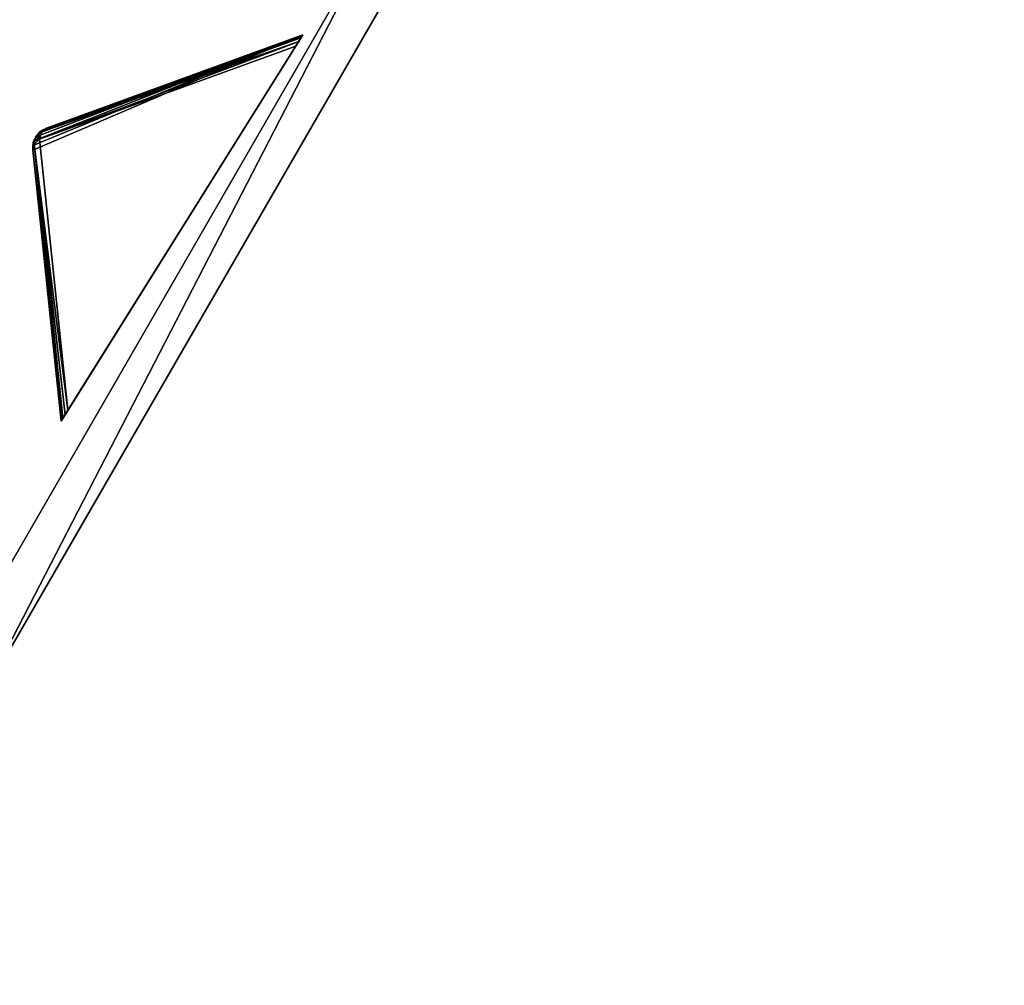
# Model space of a CAD drawing. Extents: x 0 to 712, y 0 to 712.
# Tile 150 of 256: x 123 to 169, y 454 to 500. Entities that reach past the tile are written whole.
import ezdxf

# ---------------------------------------------------------------- set-up
doc = ezdxf.new("R2010")
doc.units = 0
doc.header["$LTSCALE"] = 25.4
doc.layers.get('0').update_dxf_attribs({"color": 13, "linetype": 'CONTINUOUS'})

# ---------------------------------------------------------------- blocks, each defined once
blk = doc.blocks.new('GRUPUJ_12')
at = {"color": 0}
mesh = blk.add_polyface(dxfattribs=at)
corners = [(0, 334.731, 403.847), (1.997, 334.841, 403.847), (1.462, 391.844, 403.847), (7.718, 278.124, 403.847), (9.671, 278.553, 403.847), (24.417, 223.488, 403.847), (26.276, 224.224, 403.847), (49.663, 172.237, 403.847), (51.38, 173.263, 403.847), (82.804, 125.7, 403.847), (84.334, 126.988, 403.847), (122.98, 85.082, 403.847), (124.285, 86.599, 403.847), (145.389, 67.329, 403.847), (146.566, 68.945, 403.847), (169.152, 51.435, 403.847), (170.196, 53.141, 403.847), (220.124, 25.63, 403.847), (220.881, 27.482, 403.847), (274.575, 8.336, 403.847), (275.025, 10.285, 403.847), (331.094, 0, 403.847), (331.226, 1.996, 403.847), (388.22, 0.838, 403.847), (388.029, 2.829, 403.847), (443.963, 12.764, 403.847), (444.47, 10.83, 403.847), (497.579, 31.543, 403.847), (498.39, 29.714, 403.847), (547.489, 58.679, 403.847), (548.582, 57.004, 403.847), (592.399, 93.469, 403.847), (593.747, 91.992, 403.847), (631.147, 135.014, 403.847), (632.714, 133.772, 403.847), (662.728, 182.235, 403.847), (664.475, 181.261, 403.847), (686.326, 233.912, 403.847), (688.207, 233.23, 403.847), (701.329, 288.704, 403.847), (703.294, 288.333, 403.847), (707.348, 345.194, 403.847), (709.348, 345.143, 403.847), (3.451, 391.632, 403.847), (12.067, 447.982, 403.847), (13.996, 447.454, 403.847), (31.54, 501.693, 403.847), (33.36, 500.862, 403.847), (59.377, 551.584, 403.847), (61.039, 550.472, 403.847), (94.856, 596.363, 403.847), (96.318, 594.999, 403.847), (137.059, 634.872, 403.847), (138.283, 633.291, 403.847), (184.892, 666.112, 403.847), (185.847, 664.355, 403.847), (237.117, 689.274, 403.847), (237.778, 687.387, 403.847), (292.382, 703.759, 403.847), (292.732, 701.79, 403.847), (349.254, 709.192, 403.847), (349.284, 707.192, 403.847), (406.262, 705.431, 403.847), (405.97, 703.452, 403.847), (461.322, 690.668, 403.847), (461.927, 692.574, 403.847), (513.907, 669.17, 403.847), (514.81, 670.954, 403.847), (562.362, 639.515, 403.847), (563.54, 641.131, 403.847), (605.432, 602.471, 403.847), (606.854, 603.878, 403.847), (642.003, 558.999, 403.847), (643.632, 560.159, 403.847), (671.127, 510.222, 403.847), (672.921, 511.106, 403.847), (692.049, 457.406, 403.847), (693.962, 457.991, 403.847), (704.228, 401.918, 403.847), (706.21, 402.188, 403.847)]
mesh.append_faces([[corners[k] for k in face] for face in [(0, 1, 2), (1, 3, 4), (4, 5, 6), (6, 7, 8), (8, 9, 10), (10, 11, 12), (12, 13, 14), (14, 15, 16), (16, 17, 18), (18, 19, 20), (20, 21, 22), (22, 23, 24), (24, 23, 25), (25, 26, 27), (27, 28, 29), (29, 30, 31), (31, 32, 33), (33, 34, 35), (35, 36, 37), (37, 38, 39), (39, 40, 41), (2, 43, 44), (43, 2, 1), (44, 45, 46), (46, 47, 48), (48, 49, 50), (50, 51, 52), (52, 53, 54), (54, 55, 56), (56, 57, 58), (58, 59, 60), (60, 61, 62), (62, 64, 65), (65, 66, 67), (67, 68, 69), (69, 70, 71), (71, 72, 73), (73, 74, 75), (75, 76, 77), (77, 78, 79), (79, 41, 42)]], dxfattribs={"vtx0": -1, "vtx1": -1, "color": 0})
mesh.append_faces([[corners[k] for k in face] for face in [(1, 0, 3), (4, 3, 5), (6, 5, 7), (8, 7, 9), (10, 9, 11), (12, 11, 13), (14, 13, 15), (16, 15, 17), (18, 17, 19), (20, 19, 21), (22, 21, 23), (25, 23, 26), (27, 26, 28), (29, 28, 30), (31, 30, 32), (33, 32, 34), (35, 34, 36), (37, 36, 38), (39, 38, 40), (41, 40, 42), (44, 43, 45), (46, 45, 47), (48, 47, 49), (50, 49, 51), (52, 51, 53), (54, 53, 55), (56, 55, 57), (58, 57, 59), (60, 59, 61), (62, 61, 63), (62, 63, 64), (65, 64, 66), (67, 66, 68), (69, 68, 70), (71, 70, 72), (73, 72, 74), (75, 74, 76), (77, 76, 78), (79, 78, 41)]], dxfattribs={"vtx0": -1, "vtx2": -1, "color": 0})
mesh = blk.add_polyface(dxfattribs=at)
corners = [(1.462, 391.844, 383.847), (3.451, 391.632, 383.847), (1.997, 334.841, 383.847), (12.067, 447.982, 383.847), (13.996, 447.454, 383.847), (31.54, 501.693, 383.847), (33.36, 500.862, 383.847), (59.377, 551.584, 383.847), (61.039, 550.472, 383.847), (94.856, 596.363, 383.847), (96.318, 594.999, 383.847), (137.059, 634.872, 383.847), (138.283, 633.291, 383.847), (184.892, 666.112, 383.847), (185.847, 664.355, 383.847), (237.117, 689.274, 383.847), (237.778, 687.387, 383.847), (292.382, 703.759, 383.847), (292.732, 701.79, 383.847), (349.254, 709.192, 383.847), (349.284, 707.192, 383.847), (406.262, 705.431, 383.847), (405.97, 703.452, 383.847), (461.322, 690.668, 383.847), (461.927, 692.574, 383.847), (513.907, 669.17, 383.847), (514.81, 670.954, 383.847), (562.362, 639.515, 383.847), (563.54, 641.131, 383.847), (605.432, 602.471, 383.847), (606.854, 603.878, 383.847), (642.003, 558.999, 383.847), (643.632, 560.159, 383.847), (671.127, 510.222, 383.847), (672.921, 511.106, 383.847), (692.049, 457.406, 383.847), (693.962, 457.991, 383.847), (704.228, 401.918, 383.847), (706.21, 402.188, 383.847), (707.348, 345.194, 383.847), (709.348, 345.143, 383.847), (0, 334.731, 383.847), (7.718, 278.124, 383.847), (9.671, 278.553, 383.847), (24.417, 223.488, 383.847), (26.276, 224.224, 383.847), (49.663, 172.237, 383.847), (51.38, 173.263, 383.847), (82.804, 125.7, 383.847), (84.334, 126.988, 383.847), (122.98, 85.082, 383.847), (124.285, 86.599, 383.847), (145.389, 67.329, 383.847), (146.566, 68.945, 383.847), (169.152, 51.435, 383.847), (170.196, 53.141, 383.847), (220.124, 25.63, 383.847), (220.881, 27.482, 383.847), (274.575, 8.336, 383.847), (275.025, 10.285, 383.847), (331.094, 0, 383.847), (331.226, 1.996, 383.847), (388.22, 0.838, 383.847), (388.029, 2.829, 383.847), (443.963, 12.764, 383.847), (444.47, 10.83, 383.847), (497.579, 31.543, 383.847), (498.39, 29.714, 383.847), (547.489, 58.679, 383.847), (548.582, 57.004, 383.847), (592.399, 93.469, 383.847), (593.747, 91.992, 383.847), (631.147, 135.014, 383.847), (632.714, 133.772, 383.847), (662.728, 182.235, 383.847), (664.475, 181.261, 383.847), (686.326, 233.912, 383.847), (688.207, 233.23, 383.847), (701.329, 288.704, 383.847), (703.294, 288.333, 383.847)]
mesh.append_faces([[corners[k] for k in face] for face in [(1, 3, 4), (4, 5, 6), (6, 7, 8), (8, 9, 10), (10, 11, 12), (12, 13, 14), (14, 15, 16), (16, 17, 18), (18, 19, 20), (20, 21, 22), (22, 21, 23), (23, 24, 25), (25, 26, 27), (27, 28, 29), (29, 30, 31), (31, 32, 33), (33, 34, 35), (35, 36, 37), (37, 38, 39), (41, 2, 42), (42, 43, 44), (44, 45, 46), (46, 47, 48), (48, 49, 50), (50, 51, 52), (52, 53, 54), (54, 55, 56), (56, 57, 58), (58, 59, 60), (60, 61, 62), (62, 64, 65), (65, 66, 67), (67, 68, 69), (69, 70, 71), (71, 72, 73), (73, 74, 75), (75, 76, 77), (77, 78, 79), (79, 39, 40)]], dxfattribs={"vtx0": -1, "vtx1": -1, "color": 0})
mesh.append_faces([[corners[k] for k in face] for face in [(0, 1, 2), (1, 0, 3), (4, 3, 5), (6, 5, 7), (8, 7, 9), (10, 9, 11), (12, 11, 13), (14, 13, 15), (16, 15, 17), (18, 17, 19), (20, 19, 21), (23, 21, 24), (25, 24, 26), (27, 26, 28), (29, 28, 30), (31, 30, 32), (33, 32, 34), (35, 34, 36), (37, 36, 38), (39, 38, 40), (2, 41, 0), (42, 2, 43), (44, 43, 45), (46, 45, 47), (48, 47, 49), (50, 49, 51), (52, 51, 53), (54, 53, 55), (56, 55, 57), (58, 57, 59), (60, 59, 61), (62, 61, 63), (62, 63, 64), (65, 64, 66), (67, 66, 68), (69, 68, 70), (71, 70, 72), (73, 72, 74), (75, 74, 76), (77, 76, 78), (79, 78, 39)]], dxfattribs={"vtx0": -1, "vtx2": -1, "color": 0})
mesh = blk.add_polyface(dxfattribs=at)
corners = [(13.987, 284.721, 390.847), (9.244, 340.318, 390.847), (7.246, 340.238, 390.847), (15.946, 285.121, 390.847), (29.546, 231.005, 390.847), (31.416, 231.714, 390.847), (53.52, 180.48, 390.847), (55.252, 181.48, 390.847), (85.289, 134.455, 390.847), (86.838, 135.72, 390.847), (124.029, 94.122, 390.847), (125.355, 95.62, 390.847), (168.737, 60.526, 390.847), (169.806, 62.217, 390.847), (218.256, 34.537, 390.847), (219.04, 36.377, 390.847), (271.302, 16.828, 390.847), (271.781, 18.77, 390.847), (326.502, 7.857, 390.847), (326.663, 9.85, 390.847), (354.464, 6.73, 390.847), (354.464, 8.73, 390.847), (382.426, 7.857, 390.847), (382.265, 9.85, 390.847), (437.148, 18.77, 390.847), (437.626, 16.828, 390.847), (489.889, 36.377, 390.847), (490.672, 34.537, 390.847), (539.122, 62.217, 390.847), (540.191, 60.526, 390.847), (583.573, 95.62, 390.847), (584.899, 94.122, 390.847), (622.09, 135.72, 390.847), (623.639, 134.455, 390.847), (653.676, 181.48, 390.847), (655.408, 180.48, 390.847), (677.512, 231.714, 390.847), (679.382, 231.005, 390.847), (692.982, 285.121, 390.847), (694.941, 284.721, 390.847), (699.684, 340.318, 390.847), (701.682, 340.238, 390.847), (9.498, 396.116, 390.847), (11.483, 395.875, 390.847), (20.684, 450.911, 390.847), (22.605, 450.354, 390.847), (40.515, 503.201, 390.847), (42.322, 502.343, 390.847), (68.477, 551.632, 390.847), (70.123, 550.496, 390.847), (103.846, 594.952, 390.847), (105.289, 593.566, 390.847), (145.706, 632.036, 390.847), (146.908, 630.437, 390.847), (192.973, 661.926, 390.847), (193.902, 660.155, 390.847), (244.422, 683.846, 390.847), (245.055, 681.949, 390.847), (298.721, 697.23, 390.847), (299.042, 695.256, 390.847), (354.464, 701.73, 390.847), (354.464, 699.73, 390.847), (409.886, 695.256, 390.847), (410.207, 697.23, 390.847), (463.873, 681.949, 390.847), (464.506, 683.846, 390.847), (515.026, 660.155, 390.847), (515.955, 661.926, 390.847), (562.021, 630.437, 390.847), (563.222, 632.036, 390.847), (603.64, 593.566, 390.847), (605.082, 594.952, 390.847), (638.805, 550.496, 390.847), (640.451, 551.632, 390.847), (666.606, 502.343, 390.847), (668.413, 503.201, 390.847), (686.323, 450.354, 390.847), (688.244, 450.911, 390.847), (697.445, 395.875, 390.847), (699.43, 396.116, 390.847)]
mesh.append_faces([[corners[k] for k in face] for face in [(0, 1, 2), (1, 0, 3), (3, 4, 5), (5, 6, 7), (7, 8, 9), (9, 10, 11), (11, 12, 13), (13, 14, 15), (15, 16, 17), (17, 18, 19), (19, 20, 21), (21, 22, 23), (23, 22, 24), (24, 25, 26), (26, 27, 28), (28, 29, 30), (30, 31, 32), (32, 33, 34), (34, 35, 36), (36, 37, 38), (38, 39, 40), (42, 43, 44), (44, 45, 46), (46, 47, 48), (48, 49, 50), (50, 51, 52), (52, 53, 54), (54, 55, 56), (56, 57, 58), (58, 59, 60), (60, 62, 63), (63, 64, 65), (65, 66, 67), (67, 68, 69), (69, 70, 71), (71, 72, 73), (73, 74, 75), (75, 76, 77), (77, 78, 79), (79, 40, 41)]], dxfattribs={"vtx0": -1, "vtx1": -1, "color": 0})
mesh.append_faces([[corners[k] for k in face] for face in [(3, 0, 4), (5, 4, 6), (7, 6, 8), (9, 8, 10), (11, 10, 12), (13, 12, 14), (15, 14, 16), (17, 16, 18), (19, 18, 20), (21, 20, 22), (24, 22, 25), (26, 25, 27), (28, 27, 29), (30, 29, 31), (32, 31, 33), (34, 33, 35), (36, 35, 37), (38, 37, 39), (40, 39, 41), (1, 42, 2), (42, 1, 43), (44, 43, 45), (46, 45, 47), (48, 47, 49), (50, 49, 51), (52, 51, 53), (54, 53, 55), (56, 55, 57), (58, 57, 59), (60, 59, 61), (60, 61, 62), (63, 62, 64), (65, 64, 66), (67, 66, 68), (69, 68, 70), (71, 70, 72), (73, 72, 74), (75, 74, 76), (77, 76, 78), (79, 78, 40)]], dxfattribs={"vtx0": -1, "vtx2": -1, "color": 0})
mesh = blk.add_polyface(dxfattribs=at)
corners = [(9.498, 396.116, 383.847), (9.244, 340.318, 383.847), (7.246, 340.238, 383.847), (11.483, 395.875, 383.847), (20.684, 450.911, 383.847), (22.605, 450.354, 383.847), (40.515, 503.201, 383.847), (42.322, 502.343, 383.847), (68.477, 551.632, 383.847), (70.123, 550.496, 383.847), (103.846, 594.952, 383.847), (105.289, 593.566, 383.847), (145.706, 632.036, 383.847), (146.908, 630.437, 383.847), (192.973, 661.926, 383.847), (193.902, 660.155, 383.847), (244.422, 683.846, 383.847), (245.055, 681.949, 383.847), (298.721, 697.23, 383.847), (299.042, 695.256, 383.847), (354.464, 701.73, 383.847), (354.464, 699.73, 383.847), (410.207, 697.23, 383.847), (409.886, 695.256, 383.847), (463.873, 681.949, 383.847), (464.506, 683.846, 383.847), (515.026, 660.155, 383.847), (515.955, 661.926, 383.847), (562.021, 630.437, 383.847), (563.222, 632.036, 383.847), (603.64, 593.566, 383.847), (605.082, 594.952, 383.847), (638.805, 550.496, 383.847), (640.451, 551.632, 383.847), (666.606, 502.343, 383.847), (668.413, 503.201, 383.847), (686.323, 450.354, 383.847), (688.244, 450.911, 383.847), (697.445, 395.875, 383.847), (699.43, 396.116, 383.847), (699.684, 340.318, 383.847), (701.682, 340.238, 383.847), (13.987, 284.721, 383.847), (15.946, 285.121, 383.847), (29.546, 231.005, 383.847), (31.416, 231.714, 383.847), (53.52, 180.48, 383.847), (55.252, 181.48, 383.847), (85.289, 134.455, 383.847), (86.838, 135.72, 383.847), (124.029, 94.122, 383.847), (125.355, 95.62, 383.847), (168.737, 60.526, 383.847), (169.806, 62.217, 383.847), (218.256, 34.537, 383.847), (219.04, 36.377, 383.847), (271.302, 16.828, 383.847), (271.781, 18.77, 383.847), (326.502, 7.857, 383.847), (326.663, 9.85, 383.847), (354.464, 6.73, 383.847), (354.464, 8.73, 383.847), (382.265, 9.85, 383.847), (382.426, 7.857, 383.847), (437.148, 18.77, 383.847), (437.626, 16.828, 383.847), (489.889, 36.377, 383.847), (490.672, 34.537, 383.847), (539.122, 62.217, 383.847), (540.191, 60.526, 383.847), (583.573, 95.62, 383.847), (584.899, 94.122, 383.847), (622.09, 135.72, 383.847), (623.639, 134.455, 383.847), (653.676, 181.48, 383.847), (655.408, 180.48, 383.847), (677.512, 231.714, 383.847), (679.382, 231.005, 383.847), (692.982, 285.121, 383.847), (694.941, 284.721, 383.847)]
mesh.append_faces([[corners[k] for k in face] for face in [(0, 1, 2), (1, 0, 3), (3, 4, 5), (5, 6, 7), (7, 8, 9), (9, 10, 11), (11, 12, 13), (13, 14, 15), (15, 16, 17), (17, 18, 19), (19, 20, 21), (21, 22, 23), (23, 22, 24), (24, 25, 26), (26, 27, 28), (28, 29, 30), (30, 31, 32), (32, 33, 34), (34, 35, 36), (36, 37, 38), (38, 39, 40), (42, 43, 44), (44, 45, 46), (46, 47, 48), (48, 49, 50), (50, 51, 52), (52, 53, 54), (54, 55, 56), (56, 57, 58), (58, 59, 60), (60, 62, 63), (63, 64, 65), (65, 66, 67), (67, 68, 69), (69, 70, 71), (71, 72, 73), (73, 74, 75), (75, 76, 77), (77, 78, 79), (79, 40, 41)]], dxfattribs={"vtx0": -1, "vtx1": -1, "color": 0})
mesh.append_faces([[corners[k] for k in face] for face in [(3, 0, 4), (5, 4, 6), (7, 6, 8), (9, 8, 10), (11, 10, 12), (13, 12, 14), (15, 14, 16), (17, 16, 18), (19, 18, 20), (21, 20, 22), (24, 22, 25), (26, 25, 27), (28, 27, 29), (30, 29, 31), (32, 31, 33), (34, 33, 35), (36, 35, 37), (38, 37, 39), (40, 39, 41), (1, 42, 2), (42, 1, 43), (44, 43, 45), (46, 45, 47), (48, 47, 49), (50, 49, 51), (52, 51, 53), (54, 53, 55), (56, 55, 57), (58, 57, 59), (60, 59, 61), (60, 61, 62), (63, 62, 64), (65, 64, 66), (67, 66, 68), (69, 68, 70), (71, 70, 72), (73, 72, 74), (75, 74, 76), (77, 76, 78), (79, 78, 40)]], dxfattribs={"vtx0": -1, "vtx2": -1, "color": 0})
mesh = blk.add_polyface(dxfattribs=at)
corners = [(92.177, 343.66, 271.847), (94.175, 343.741, 271.847), (93.878, 385.871, 271.847), (97.269, 301.723, 271.847), (99.229, 302.123, 271.847), (109.022, 261.146, 271.847), (110.892, 261.855, 271.847), (127.132, 222.98, 271.847), (128.864, 223.98, 271.847), (151.13, 188.213, 271.847), (152.68, 189.478, 271.847), (180.394, 157.746, 271.847), (181.721, 159.243, 271.847), (214.167, 132.368, 271.847), (215.236, 134.058, 271.847), (251.573, 112.735, 271.847), (252.357, 114.575, 271.847), (291.644, 99.358, 271.847), (292.122, 101.3, 271.847), (333.342, 92.581, 271.847), (333.503, 94.575, 271.847), (354.464, 91.73, 271.847), (354.464, 93.73, 271.847), (375.587, 92.581, 271.847), (375.426, 94.575, 271.847), (416.806, 101.3, 271.847), (417.284, 99.358, 271.847), (456.571, 114.575, 271.847), (457.355, 112.735, 271.847), (493.692, 134.058, 271.847), (494.761, 132.368, 271.847), (527.208, 159.243, 271.847), (528.534, 157.746, 271.847), (556.249, 189.478, 271.847), (557.798, 188.213, 271.847), (580.064, 223.98, 271.847), (581.796, 222.98, 271.847), (598.036, 261.855, 271.847), (599.906, 261.146, 271.847), (609.7, 302.123, 271.847), (611.659, 301.723, 271.847), (614.753, 343.741, 271.847), (616.751, 343.66, 271.847), (615.05, 385.871, 271.847), (95.863, 385.63, 271.847), (102.328, 427.262, 271.847), (104.249, 426.706, 271.847), (117.308, 466.762, 271.847), (119.115, 465.904, 271.847), (138.431, 503.347, 271.847), (140.077, 502.211, 271.847), (165.148, 536.07, 271.847), (166.591, 534.685, 271.847), (196.769, 564.084, 271.847), (197.971, 562.485, 271.847), (232.474, 586.662, 271.847), (233.404, 584.891, 271.847), (271.339, 603.221, 271.847), (271.972, 601.324, 271.847), (312.356, 613.331, 271.847), (312.677, 611.357, 271.847), (354.464, 616.73, 271.847), (354.464, 614.73, 271.847), (396.251, 611.357, 271.847), (396.572, 613.331, 271.847), (436.956, 601.324, 271.847), (437.589, 603.221, 271.847), (475.524, 584.891, 271.847), (476.454, 586.662, 271.847), (510.957, 562.485, 271.847), (512.159, 564.084, 271.847), (542.337, 534.685, 271.847), (543.78, 536.07, 271.847), (568.851, 502.211, 271.847), (570.497, 503.347, 271.847), (589.813, 465.904, 271.847), (591.62, 466.762, 271.847), (604.679, 426.706, 271.847), (606.6, 427.262, 271.847), (613.065, 385.63, 271.847)]
mesh.append_faces([[corners[k] for k in face] for face in [(0, 1, 2), (1, 3, 4), (4, 5, 6), (6, 7, 8), (8, 9, 10), (10, 11, 12), (12, 13, 14), (14, 15, 16), (16, 17, 18), (18, 19, 20), (20, 21, 22), (22, 23, 24), (24, 23, 25), (25, 26, 27), (27, 28, 29), (29, 30, 31), (31, 32, 33), (33, 34, 35), (35, 36, 37), (37, 38, 39), (39, 40, 41), (2, 44, 45), (44, 2, 1), (45, 46, 47), (47, 48, 49), (49, 50, 51), (51, 52, 53), (53, 54, 55), (55, 56, 57), (57, 58, 59), (59, 60, 61), (61, 63, 64), (64, 65, 66), (66, 67, 68), (68, 69, 70), (70, 71, 72), (72, 73, 74), (74, 75, 76), (76, 77, 78), (78, 79, 43)]], dxfattribs={"vtx0": -1, "vtx1": -1, "color": 0})
mesh.append_faces([[corners[k] for k in face] for face in [(1, 0, 3), (4, 3, 5), (6, 5, 7), (8, 7, 9), (10, 9, 11), (12, 11, 13), (14, 13, 15), (16, 15, 17), (18, 17, 19), (20, 19, 21), (22, 21, 23), (25, 23, 26), (27, 26, 28), (29, 28, 30), (31, 30, 32), (33, 32, 34), (35, 34, 36), (37, 36, 38), (39, 38, 40), (41, 40, 42), (41, 42, 43), (45, 44, 46), (47, 46, 48), (49, 48, 50), (51, 50, 52), (53, 52, 54), (55, 54, 56), (57, 56, 58), (59, 58, 60), (61, 60, 62), (61, 62, 63), (64, 63, 65), (66, 65, 67), (68, 67, 69), (70, 69, 71), (72, 71, 73), (74, 73, 75), (76, 75, 77), (78, 77, 79), (43, 79, 41)]], dxfattribs={"vtx0": -1, "vtx2": -1, "color": 0})
mesh = blk.add_polyface(dxfattribs=at)
corners = [(93.878, 385.871, 264.847), (95.863, 385.63, 264.847), (94.175, 343.741, 264.847), (102.328, 427.262, 264.847), (104.249, 426.706, 264.847), (117.308, 466.762, 264.847), (119.115, 465.904, 264.847), (138.431, 503.347, 264.847), (140.077, 502.211, 264.847), (165.148, 536.07, 264.847), (166.591, 534.685, 264.847), (196.769, 564.084, 264.847), (197.971, 562.485, 264.847), (232.474, 586.662, 264.847), (233.404, 584.891, 264.847), (271.339, 603.221, 264.847), (271.972, 601.324, 264.847), (312.356, 613.331, 264.847), (312.677, 611.357, 264.847), (354.464, 616.73, 264.847), (354.464, 614.73, 264.847), (396.572, 613.331, 264.847), (396.251, 611.357, 264.847), (436.956, 601.324, 264.847), (437.589, 603.221, 264.847), (475.524, 584.891, 264.847), (476.454, 586.662, 264.847), (510.957, 562.485, 264.847), (512.159, 564.084, 264.847), (542.337, 534.685, 264.847), (543.78, 536.07, 264.847), (568.851, 502.211, 264.847), (570.497, 503.347, 264.847), (589.813, 465.904, 264.847), (591.62, 466.762, 264.847), (604.679, 426.706, 264.847), (606.6, 427.262, 264.847), (613.065, 385.63, 264.847), (615.05, 385.871, 264.847), (614.753, 343.741, 264.847), (92.177, 343.66, 264.847), (97.269, 301.723, 264.847), (99.229, 302.123, 264.847), (109.022, 261.146, 264.847), (110.892, 261.855, 264.847), (127.132, 222.98, 264.847), (128.864, 223.98, 264.847), (151.13, 188.213, 264.847), (152.68, 189.478, 264.847), (180.394, 157.746, 264.847), (181.721, 159.243, 264.847), (214.167, 132.368, 264.847), (215.236, 134.058, 264.847), (251.573, 112.735, 264.847), (252.357, 114.575, 264.847), (291.644, 99.358, 264.847), (292.122, 101.3, 264.847), (333.342, 92.581, 264.847), (333.503, 94.575, 264.847), (354.464, 91.73, 264.847), (354.464, 93.73, 264.847), (375.426, 94.575, 264.847), (375.587, 92.581, 264.847), (416.806, 101.3, 264.847), (417.284, 99.358, 264.847), (456.571, 114.575, 264.847), (457.355, 112.735, 264.847), (493.692, 134.058, 264.847), (494.761, 132.368, 264.847), (527.208, 159.243, 264.847), (528.534, 157.746, 264.847), (556.249, 189.478, 264.847), (557.798, 188.213, 264.847), (580.064, 223.98, 264.847), (581.796, 222.98, 264.847), (598.036, 261.855, 264.847), (599.906, 261.146, 264.847), (609.7, 302.123, 264.847), (611.659, 301.723, 264.847), (616.751, 343.66, 264.847)]
mesh.append_faces([[corners[k] for k in face] for face in [(1, 3, 4), (4, 5, 6), (6, 7, 8), (8, 9, 10), (10, 11, 12), (12, 13, 14), (14, 15, 16), (16, 17, 18), (18, 19, 20), (20, 21, 22), (22, 21, 23), (23, 24, 25), (25, 26, 27), (27, 28, 29), (29, 30, 31), (31, 32, 33), (33, 34, 35), (35, 36, 37), (37, 38, 39), (40, 2, 41), (41, 42, 43), (43, 44, 45), (45, 46, 47), (47, 48, 49), (49, 50, 51), (51, 52, 53), (53, 54, 55), (55, 56, 57), (57, 58, 59), (59, 61, 62), (62, 63, 64), (64, 65, 66), (66, 67, 68), (68, 69, 70), (70, 71, 72), (72, 73, 74), (74, 75, 76), (76, 77, 78), (78, 39, 79), (79, 39, 38)]], dxfattribs={"vtx0": -1, "vtx1": -1, "color": 0})
mesh.append_faces([[corners[k] for k in face] for face in [(0, 1, 2), (1, 0, 3), (4, 3, 5), (6, 5, 7), (8, 7, 9), (10, 9, 11), (12, 11, 13), (14, 13, 15), (16, 15, 17), (18, 17, 19), (20, 19, 21), (23, 21, 24), (25, 24, 26), (27, 26, 28), (29, 28, 30), (31, 30, 32), (33, 32, 34), (35, 34, 36), (37, 36, 38), (2, 40, 0), (41, 2, 42), (43, 42, 44), (45, 44, 46), (47, 46, 48), (49, 48, 50), (51, 50, 52), (53, 52, 54), (55, 54, 56), (57, 56, 58), (59, 58, 60), (59, 60, 61), (62, 61, 63), (64, 63, 65), (66, 65, 67), (68, 67, 69), (70, 69, 71), (72, 71, 73), (74, 73, 75), (76, 75, 77), (78, 77, 39)]], dxfattribs={"vtx0": -1, "vtx2": -1, "color": 0})
mesh = blk.add_polyface(dxfattribs=at)
corners = [(138.431, 503.347, 271.847), (117.308, 466.762, 264.847), (117.308, 466.762, 271.847), (138.431, 503.347, 264.847)]
mesh.append_faces([[corners[k] for k in face] for face in [(0, 1, 2), (1, 0, 3)]], dxfattribs={"vtx0": -1, "color": 0})
mesh = blk.add_polyface(dxfattribs=at)
corners = [(140.077, 502.211, 264.847), (119.115, 465.904, 271.847), (119.115, 465.904, 264.847), (140.077, 502.211, 271.847)]
mesh.append_faces([[corners[k] for k in face] for face in [(0, 1, 2), (1, 0, 3)]], dxfattribs={"vtx0": -1, "color": 0})
blk = doc.blocks.new('GRUPUJ_9')
at = {"color": 254}
mesh = blk.add_polyface(dxfattribs=at)
corners = [(135.915, 499.191, 276), (123.174, 493.756, 265.866), (124.511, 480.965, 276), (123.175, 493.976, 265.717), (123.225, 494.191, 265.625), (123.321, 494.39, 265.594), (123.458, 494.563, 265.625), (123.629, 494.702, 265.717), (123.827, 494.799, 265.866)]
mesh.append_faces([[corners[k] for k in face] for face in [(0, 1, 2), (7, 0, 8)]], dxfattribs={"vtx0": -1, "color": 254})
mesh.append_faces([[corners[k] for k in face] for face in [(1, 0, 3), (3, 0, 4), (4, 0, 5), (5, 0, 6), (6, 0, 7)]], dxfattribs={"vtx0": -1, "vtx1": -1, "color": 254})
mesh = blk.add_polyface(dxfattribs=at)
corners = [(135.726, 498.888, 126.041), (123.501, 494.278, 136.134), (123.609, 494.615, 136.41)]
mesh.append_faces([[corners[k] for k in face] for face in [(0, 1, 2)]], dxfattribs={"color": 254})
mesh = blk.add_polyface(dxfattribs=at)
corners = [(135.726, 498.888, 126.041), (135.588, 498.669, 126), (123.501, 494.278, 136.134)]
mesh.append_faces([[corners[k] for k in face] for face in [(0, 1, 2)]], dxfattribs={"color": 254})
mesh = blk.add_polyface(dxfattribs=at)
corners = [(123.827, 494.799, 136.75), (135.915, 499.191, 126.616), (123.609, 494.615, 136.41)]
mesh.append_faces([[corners[k] for k in face] for face in [(0, 1, 2)]], dxfattribs={"color": 254})
mesh = blk.add_polyface(dxfattribs=at)
corners = [(123.609, 494.615, 136.41), (135.915, 499.191, 126.616), (135.893, 499.156, 126.357)]
mesh.append_faces([[corners[k] for k in face] for face in [(0, 1, 2)]], dxfattribs={"color": 254})
mesh = blk.add_polyface(dxfattribs=at)
corners = [(123.609, 494.615, 136.41), (135.893, 499.156, 126.357), (135.829, 499.054, 126.162)]
mesh.append_faces([[corners[k] for k in face] for face in [(0, 1, 2)]], dxfattribs={"color": 254})
mesh = blk.add_polyface(dxfattribs=at)
corners = [(123.609, 494.615, 136.41), (135.829, 499.054, 126.162), (135.726, 498.888, 126.041)]
mesh.append_faces([[corners[k] for k in face] for face in [(0, 1, 2)]], dxfattribs={"color": 254})
mesh = blk.add_polyface(dxfattribs=at)
corners = [(123.827, 494.799, 136.75), (135.915, 499.191, 276), (135.915, 499.191, 126.616), (123.827, 494.799, 265.866)]
mesh.append_faces([[corners[k] for k in face] for face in [(0, 1, 2), (1, 0, 3)]], dxfattribs={"vtx0": -1, "color": 254})
mesh = blk.add_polyface(dxfattribs=at)
corners = [(124.533, 480.999, 126.357), (124.511, 480.965, 276), (124.511, 480.965, 126.616), (135.915, 499.191, 276), (124.597, 481.102, 126.162), (124.7, 481.267, 126.041), (124.837, 481.487, 126), (135.588, 498.669, 126), (135.726, 498.888, 126.041), (135.829, 499.054, 126.162), (135.893, 499.156, 126.357), (135.915, 499.191, 126.616)]
mesh.append_faces([[corners[k] for k in face] for face in [(0, 1, 2), (3, 10, 11)]], dxfattribs={"vtx0": -1, "color": 254})
mesh.append_faces([[corners[k] for k in face] for face in [(1, 0, 3)]], dxfattribs={"vtx0": -1, "vtx1": -1, "color": 254})
mesh.append_faces([[corners[k] for k in face] for face in [(3, 0, 4), (3, 4, 5), (3, 5, 6), (3, 6, 7), (3, 7, 8), (3, 8, 9), (3, 9, 10)]], dxfattribs={"vtx0": -1, "vtx2": -1, "color": 254})
mesh = blk.add_polyface(dxfattribs=at)
corners = [(135.588, 498.669, 126), (124.837, 481.487, 126), (123.501, 494.278, 136.134)]
mesh.append_faces([[corners[k] for k in face] for face in [(0, 1, 2)]], dxfattribs={"color": 254})
mesh = blk.add_polyface(dxfattribs=at)
corners = [(123.629, 494.702, 265.717), (123.513, 494.614, 136.75), (123.458, 494.563, 265.625)]
mesh.append_faces([[corners[k] for k in face] for face in [(0, 1, 2)]], dxfattribs={"color": 254})
mesh = blk.add_polyface(dxfattribs=at)
corners = [(123.827, 494.799, 136.75), (123.464, 494.526, 136.507), (123.513, 494.614, 136.75)]
mesh.append_faces([[corners[k] for k in face] for face in [(0, 1, 2)]], dxfattribs={"color": 254})
mesh = blk.add_polyface(dxfattribs=at)
corners = [(123.827, 494.799, 136.75), (123.609, 494.615, 136.41), (123.464, 494.526, 136.507)]
mesh.append_faces([[corners[k] for k in face] for face in [(0, 1, 2)]], dxfattribs={"color": 254})
mesh = blk.add_polyface(dxfattribs=at)
corners = [(123.629, 494.702, 265.717), (123.827, 494.799, 136.75), (123.513, 494.614, 136.75)]
mesh.append_faces([[corners[k] for k in face] for face in [(0, 1, 2)]], dxfattribs={"color": 254})
mesh = blk.add_polyface(dxfattribs=at)
corners = [(123.827, 494.799, 265.866), (123.827, 494.799, 136.75), (123.629, 494.702, 265.717)]
mesh.append_faces([[corners[k] for k in face] for face in [(0, 1, 2)]], dxfattribs={"color": 254})
mesh = blk.add_polyface(dxfattribs=at)
corners = [(123.225, 494.191, 136.75), (123.203, 494.12, 136.75), (123.174, 493.756, 265.866)]
mesh.append_faces([[corners[k] for k in face] for face in [(0, 1, 2)]], dxfattribs={"color": 254})
mesh = blk.add_polyface(dxfattribs=at)
corners = [(123.225, 494.191, 136.75), (123.174, 493.756, 265.866), (123.175, 493.976, 265.717)]
mesh.append_faces([[corners[k] for k in face] for face in [(0, 1, 2)]], dxfattribs={"color": 254})
mesh = blk.add_polyface(dxfattribs=at)
corners = [(123.225, 494.191, 136.75), (123.175, 493.976, 265.717), (123.225, 494.191, 265.625)]
mesh.append_faces([[corners[k] for k in face] for face in [(0, 1, 2)]], dxfattribs={"color": 254})
mesh = blk.add_polyface(dxfattribs=at)
corners = [(123.261, 494.202, 136.507), (123.203, 494.12, 136.75), (123.225, 494.191, 136.75)]
mesh.append_faces([[corners[k] for k in face] for face in [(0, 1, 2)]], dxfattribs={"color": 254})
mesh = blk.add_polyface(dxfattribs=at)
corners = [(123.261, 494.202, 136.507), (123.244, 494.032, 136.41), (123.203, 494.12, 136.75)]
mesh.append_faces([[corners[k] for k in face] for face in [(0, 1, 2)]], dxfattribs={"color": 254})
mesh = blk.add_polyface(dxfattribs=at)
corners = [(123.458, 494.563, 136.75), (123.225, 494.191, 136.75), (123.225, 494.191, 265.625)]
mesh.append_faces([[corners[k] for k in face] for face in [(0, 1, 2)]], dxfattribs={"color": 254})
mesh = blk.add_polyface(dxfattribs=at)
corners = [(123.458, 494.563, 136.75), (123.225, 494.191, 265.625), (123.321, 494.39, 265.594)]
mesh.append_faces([[corners[k] for k in face] for face in [(0, 1, 2)]], dxfattribs={"color": 254})
mesh = blk.add_polyface(dxfattribs=at)
corners = [(123.458, 494.563, 136.75), (123.464, 494.526, 136.507), (123.225, 494.191, 136.75)]
mesh.append_faces([[corners[k] for k in face] for face in [(0, 1, 2)]], dxfattribs={"color": 254})
mesh = blk.add_polyface(dxfattribs=at)
corners = [(123.464, 494.526, 136.507), (123.34, 494.378, 136.541), (123.225, 494.191, 136.75)]
mesh.append_faces([[corners[k] for k in face] for face in [(0, 1, 2)]], dxfattribs={"color": 254})
mesh = blk.add_polyface(dxfattribs=at)
corners = [(123.34, 494.378, 136.541), (123.261, 494.202, 136.507), (123.225, 494.191, 136.75)]
mesh.append_faces([[corners[k] for k in face] for face in [(0, 1, 2)]], dxfattribs={"color": 254})
mesh = blk.add_polyface(dxfattribs=at)
corners = [(123.501, 494.278, 136.134), (124.837, 481.487, 126), (123.244, 494.032, 136.41)]
mesh.append_faces([[corners[k] for k in face] for face in [(0, 1, 2)]], dxfattribs={"color": 254})
mesh = blk.add_polyface(dxfattribs=at)
corners = [(123.501, 494.278, 136.134), (123.244, 494.032, 136.41), (123.261, 494.202, 136.507)]
mesh.append_faces([[corners[k] for k in face] for face in [(0, 1, 2)]], dxfattribs={"color": 254})
mesh = blk.add_polyface(dxfattribs=at)
corners = [(123.34, 494.378, 136.541), (123.501, 494.278, 136.134), (123.261, 494.202, 136.507)]
mesh.append_faces([[corners[k] for k in face] for face in [(0, 1, 2)]], dxfattribs={"color": 254})
mesh = blk.add_polyface(dxfattribs=at)
corners = [(123.458, 494.563, 136.75), (123.321, 494.39, 265.594), (123.458, 494.563, 265.625)]
mesh.append_faces([[corners[k] for k in face] for face in [(0, 1, 2)]], dxfattribs={"color": 254})
mesh = blk.add_polyface(dxfattribs=at)
corners = [(123.464, 494.526, 136.507), (123.501, 494.278, 136.134), (123.34, 494.378, 136.541)]
mesh.append_faces([[corners[k] for k in face] for face in [(0, 1, 2)]], dxfattribs={"color": 254})
mesh = blk.add_polyface(dxfattribs=at)
corners = [(123.458, 494.563, 265.625), (123.513, 494.614, 136.75), (123.458, 494.563, 136.75)]
mesh.append_faces([[corners[k] for k in face] for face in [(0, 1, 2)]], dxfattribs={"color": 254})
mesh = blk.add_polyface(dxfattribs=at)
corners = [(123.513, 494.614, 136.75), (123.464, 494.526, 136.507), (123.458, 494.563, 136.75)]
mesh.append_faces([[corners[k] for k in face] for face in [(0, 1, 2)]], dxfattribs={"color": 254})
mesh = blk.add_polyface(dxfattribs=at)
corners = [(123.609, 494.615, 136.41), (123.501, 494.278, 136.134), (123.464, 494.526, 136.507)]
mesh.append_faces([[corners[k] for k in face] for face in [(0, 1, 2)]], dxfattribs={"color": 254})
mesh = blk.add_polyface(dxfattribs=at)
corners = [(123.203, 494.12, 136.75), (123.174, 493.756, 136.75), (123.174, 493.756, 265.866)]
mesh.append_faces([[corners[k] for k in face] for face in [(0, 1, 2)]], dxfattribs={"color": 254})
mesh = blk.add_polyface(dxfattribs=at)
corners = [(123.203, 494.12, 136.75), (123.244, 494.032, 136.41), (123.174, 493.756, 136.75)]
mesh.append_faces([[corners[k] for k in face] for face in [(0, 1, 2)]], dxfattribs={"color": 254})
mesh = blk.add_polyface(dxfattribs=at)
corners = [(123.244, 494.032, 136.41), (124.533, 480.999, 126.357), (123.174, 493.756, 136.75)]
mesh.append_faces([[corners[k] for k in face] for face in [(0, 1, 2)]], dxfattribs={"color": 254})
mesh = blk.add_polyface(dxfattribs=at)
corners = [(123.174, 493.756, 265.866), (124.511, 480.965, 126.616), (124.511, 480.965, 276), (123.174, 493.756, 136.75)]
mesh.append_faces([[corners[k] for k in face] for face in [(0, 1, 2), (1, 0, 3)]], dxfattribs={"vtx0": -1, "color": 254})
mesh = blk.add_polyface(dxfattribs=at)
corners = [(123.174, 493.756, 136.75), (124.533, 480.999, 126.357), (124.511, 480.965, 126.616)]
mesh.append_faces([[corners[k] for k in face] for face in [(0, 1, 2)]], dxfattribs={"color": 254})
mesh = blk.add_polyface(dxfattribs=at)
corners = [(123.244, 494.032, 136.41), (124.7, 481.267, 126.041), (124.597, 481.102, 126.162)]
mesh.append_faces([[corners[k] for k in face] for face in [(0, 1, 2)]], dxfattribs={"color": 254})
mesh = blk.add_polyface(dxfattribs=at)
corners = [(123.244, 494.032, 136.41), (124.597, 481.102, 126.162), (124.533, 480.999, 126.357)]
mesh.append_faces([[corners[k] for k in face] for face in [(0, 1, 2)]], dxfattribs={"color": 254})
mesh = blk.add_polyface(dxfattribs=at)
corners = [(123.244, 494.032, 136.41), (124.837, 481.487, 126), (124.7, 481.267, 126.041)]
mesh.append_faces([[corners[k] for k in face] for face in [(0, 1, 2)]], dxfattribs={"color": 254})
blk = doc.blocks.new('CRISTAL-L-7631-7630_STL')
at = {"color": 0}
blk.add_blockref('GRUPUJ_9', (144.99, -356.06, 144.219), dxfattribs=at)
at = {"color": 8}
blk.add_blockref('GRUPUJ_12', (146.534, -354.23, 165.372), dxfattribs=at)
blk = doc.blocks.new('GRUPUJ_11')
at = {"color": 0}
blk.add_blockref('CRISTAL-L-7631-7630_STL', (-144.99, 356.06, -7.219), dxfattribs=at)

msp = doc.modelspace()

# ---------------------------------------------------------------- block references
at = {"color": 0}
msp.add_blockref('GRUPUJ_11', (0, 0), dxfattribs=at)

doc.saveas('drawing.dxf')
